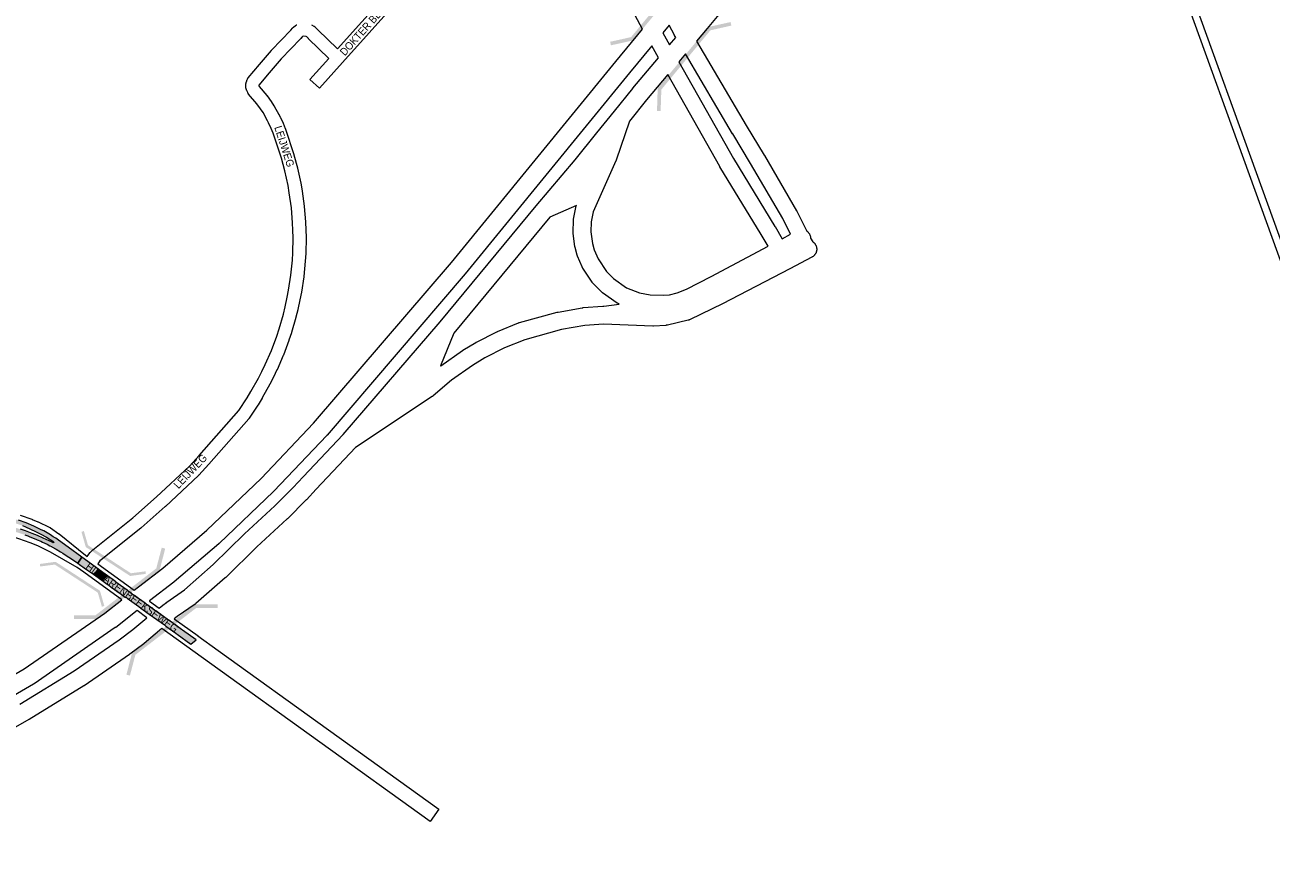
# Paper-space layout 'Layout1' of a CAD drawing. Header units: metres. Extents: x 123097 to 144122, y 392739 to 407589.
# Tile 204 of 256: x 135327 to 136581, y 394080 to 394931. Entities that reach past the tile are written whole.
import ezdxf
from ezdxf.enums import TextEntityAlignment as Align

# ---------------------------------------------------------------- set-up
doc = ezdxf.new("R2010")
doc.units = ezdxf.units.M
doc.header["$MEASUREMENT"] = 0
for name, color, linetype, lineweight in [('gs-anno-wegen algemeen tekst', 7, 'Continuous', 0), ('gs-knt-aanvullende hoofdweg', 7, 'Continuous', 0), ('gs-knt-autosnelweg', 7, 'Continuous', 0), ('gs-knt-fietspaden', 7, 'Continuous', 0), ('gs-knt-hoofdweg', 7, 'Continuous', 0), ('gs-knt-wegen algemeen', 7, 'Continuous', 0), ('gs-symb-viaduct', 7, 'Continuous', 0), ('ir-ARC-asfalt-hoofdwegen-te inspecteren', 5, 'Continuous', 0)]:
    doc.layers.add(name, color=color, linetype=linetype, lineweight=lineweight)
doc.styles.add('Style-Arial', font='arial.ttf')

# ---------------------------------------------------------------- blocks, each defined once
blk = doc.blocks.new('gg0-viaduct_6')
at = {"layer": 'gs-symb-viaduct', "linetype": 'Continuous'}
blk.add_hatch(color=7, dxfattribs=at).paths.add_polyline_path([(-55.8, -16.9), (-58, -14), (-40, 0), (40, 0), (58, -14), (55.8, -16.9), (38.7, -3.7), (-38.7, -3.7)])

psp = doc.layouts.get("Layout1")

# ---------------------------------------------------------------- hatches: boundary and pattern name
at = {"layer": 'ir-ARC-asfalt-hoofdwegen-te inspecteren', "linetype": 'Continuous', "lineweight": 13}
for points in [[(135318.482, 394433.091), (135317.174, 394429.441), (135321.64, 394428.013), (135324.883, 394426.873), (135328.1, 394425.66), (135338.2, 394421.15), (135343.53, 394418.46), (135349.16, 394415.12), (135355.356, 394411.126), (135356.25, 394410.55), (135356.377, 394410.303), (135356.354, 394410.014), (135356.258, 394409.891), (135356.162, 394409.768), (135355.964, 394409.686), (135355.75, 394409.69), (135354.804, 394410.129), (135345.66, 394414.37), (135340.14, 394416.8), (135334.56, 394419.04), (135327.84, 394421.52), (135322.98, 394423.18), (135315.803, 394425.375), (135314.577, 394421.5), (135317.023, 394420.855), (135321.32, 394419.588), (135324.379, 394418.604), (135327.308, 394417.596), (135330.195, 394416.537), (135332.245, 394415.733), (135338.359, 394413.252), (135339.812, 394412.625), (135343.319, 394411.105), (135345.135, 394410.273), (135349.621, 394408.11), (135352.609, 394406.559), (135353.993, 394405.84), (135354.483, 394405.586), (135358.715, 394403.231), (135363.11, 394400.62), (135365.386, 394399.138), (135366.714, 394398.274), (135376.09, 394392.17), (135380.491, 394389.075), (135382.55, 394392.162), (135384.61, 394395.25), (135370.88, 394405.29), (135361.23, 394412.16), (135358.39, 394414.126), (135355.886, 394415.78), (135353.122, 394417.524), (135349.687, 394419.574), (135346.25, 394421.502), (135343.842, 394422.783), (135336.41, 394426.388), (135328.789, 394429.574), (135321.002, 394432.33)], [(135387.054, 394384.482), (135390.383, 394382.17), (135396.4, 394377.991), (135402.19, 394382.286), (135401.634, 394382.687), (135384.61, 394395.25), (135382.55, 394392.162), (135380.491, 394389.075), (135382.395, 394387.737), (135383.761, 394386.776), (135385.59, 394385.49)], [(135404.645, 394372.02), (135410.216, 394367.983), (135411.709, 394366.974), (135414.257, 394365.115), (135419.86, 394361.032), (135424.141, 394357.933), (135425.511, 394356.903), (135428.581, 394354.594), (135428.831, 394354.958), (135429.449, 394354.512), (135429.518, 394354.462), (135430.228, 394353.95), (135442.115, 394345.367), (135444.079, 394343.949), (135454.795, 394336.213), (135456.847, 394334.732), (135467.624, 394326.947), (135469.2, 394325.81), (135479.176, 394318.611), (135479.568, 394318.341), (135480.344, 394317.806), (135494.325, 394307.703), (135499.602, 394311.912), (135485.977, 394321.639), (135485.61, 394321.902), (135484.848, 394322.448), (135474.426, 394329.911), (135472.884, 394331.016), (135462.053, 394338.773), (135459.997, 394340.246), (135449.231, 394347.957), (135447.271, 394349.361), (135436.132, 394357.338), (135435.388, 394357.89), (135434.69, 394358.409), (135434.618, 394358.462), (135431.375, 394360.873), (135430.113, 394361.811), (135423.603, 394366.649), (135418.769, 394370.131), (135418.876, 394370.284), (135416.233, 394372.185), (135410.457, 394376.34)]]:
    psp.add_hatch(color=5, dxfattribs=at).paths.add_polyline_path(points, flags=0)

# ---------------------------------------------------------------- linework, layer by layer
at = {"layer": 'gs-knt-aanvullende hoofdweg', "color": 7, "linetype": 'Continuous', "flags": 128}
for points in [[(135322.781, 394437.533), (135334.371, 394433.33), (135334.544, 394433.265), (135334.717, 394433.195), (135340.475, 394430.778), (135340.768, 394430.647), (135340.784, 394430.639), (135340.814, 394430.625), (135351.932, 394425.296), (135352.287, 394425.115), (135352.631, 394424.914), (135352.964, 394424.696), (135361.467, 394418.803), (135361.58, 394418.722), (135361.618, 394418.694), (135361.691, 394418.641), (135361.909, 394418.472), (135388.464, 394397.007), (135389.939, 394395.976)], [(135425.002, 394352.295), (135386.501, 394380.055), (135379.895, 394384.671), (135353.192, 394400.27), (135340.504, 394406.445), (135332.786, 394409.7), (135315.443, 394415.517)], [(135400.566, 394388.431), (135437.355, 394361.905)], [(135452.587, 394350.925), (135462.279, 394343.939)], [(135450.16, 394334.159), (135440.234, 394341.314)], [(135735.007, 394129.233), (135735.004, 394129.232), (135734.996, 394129.233), (135512.936, 394288.95), (135512.933, 394288.952), (135465.231, 394323.301)]]:
    psp.add_lwpolyline(points, dxfattribs=at)
psp.add_lwpolyline([(135477.596, 394333.023), (135501.508, 394316.101, -0.38457001), (135501.51, 394316.088), (135501.322, 394315.822), (135521.708, 394301.143), (135743.763, 394141.429), (135743.766, 394141.427, -0.39973093), (135743.769, 394141.413), (135743.766, 394141.41), (135735.01, 394129.235), (135735.007, 394129.233)], format="xyb", dxfattribs=at)
at = {"layer": 'gs-knt-autosnelweg', "color": 7, "linetype": 'Continuous', "flags": 128}
for points in [[(136323.109, 395300.863), (136257.658, 395222.386), (136177.049, 395122.07), (136176.863, 395121.845), (136120.681, 395056.4), (136013.482, 394927.2), (136013.415, 394927.12), (136002.697, 394914.502)], [(135437.355, 394361.905), (135441.686, 394365.275), (135466.016, 394384.206), (135510.42, 394422.163), (135564.868, 394474.202), (135617.782, 394529.942), (135756.386, 394691.835), (135921.504, 394893.997), (135921.543, 394894.045), (135948.612, 394926.721)], [(135975.215, 394930.588), (135968.943, 394923.017)], [(135957.969, 394909.77), (135935.44, 394882.573), (135770.276, 394680.355), (135770.142, 394680.195), (135631.32, 394518.047), (135631.168, 394517.874), (135631.011, 394517.704), (135577.786, 394461.637), (135577.477, 394461.327), (135522.69, 394408.963), (135522.507, 394408.793), (135522.32, 394408.628), (135477.567, 394370.373), (135477.246, 394370.111), (135452.752, 394351.053), (135452.587, 394350.925)], [(135975.792, 394910.66), (135982.104, 394918.092)], [(135462.279, 394343.939), (135466.075, 394346.892), (135469.655, 394349.675), (135469.847, 394349.821), (135470.043, 394349.961), (135487.843, 394362.334), (135516.845, 394387.749), (135548.143, 394418.535), (135548.36, 394418.742), (135578.746, 394446.707), (135597.303, 394465.317), (135607.193, 394476.018), (135607.268, 394476.097), (135647.458, 394518.537), (135744.988, 394632.167), (135841.572, 394748.814), (135841.641, 394748.897), (135880.733, 394794.977), (135902.552, 394822.09), (135902.595, 394822.143), (135920.461, 394844.001), (135938.601, 394866.866), (135938.792, 394867.099), (135964.708, 394897.611)], [(135991.724, 394901.583), (135985.16, 394893.855)], [(135974.106, 394880.84), (135952.624, 394855.548), (135935.499, 394833.963), (135922.027, 394794.691), (135921.887, 394794.31), (135921.729, 394793.935), (135898.842, 394742.795), (135896.961, 394732.645), (135896.649, 394722.661), (135898.24, 394710.937), (135900.019, 394704.553), (135903.929, 394695.261), (135912.269, 394682.687), (135919.2, 394675.603), (135932.55, 394666.334), (135945.549, 394661.25), (135956.292, 394659.042), (135969.596, 394658.684), (135975.697, 394659.329), (135983.407, 394661.199), (135992.649, 394665.011), (136017.516, 394677.723), (136074.711, 394708.115)], [(135758.714, 394620.49), (135745.346, 394587.708), (135745.558, 394587.862), (135767.343, 394603.168), (135767.633, 394603.364), (135767.931, 394603.548), (135781.038, 394611.313), (135781.295, 394611.459), (135781.556, 394611.597), (135801.935, 394621.928), (135802.255, 394622.082), (135802.58, 394622.223), (135823.709, 394630.918), (135824.055, 394631.052), (135824.407, 394631.172), (135824.763, 394631.277), (135862.774, 394641.665), (135863.172, 394641.764), (135863.575, 394641.845), (135887.959, 394646.172), (135888.276, 394646.223), (135888.594, 394646.262), (135888.913, 394646.29), (135908.6, 394647.647), (135908.918, 394647.663), (135909.238, 394647.668), (135909.556, 394647.662), (135924.967, 394649.952), (135924.611, 394650.101), (135924.23, 394650.281), (135923.858, 394650.48), (135923.496, 394650.696), (135923.144, 394650.928), (135908.22, 394661.289), (135907.875, 394661.54), (135907.543, 394661.808), (135907.223, 394662.091), (135906.918, 394662.389), (135898.791, 394670.695), (135898.502, 394671.006), (135898.226, 394671.33), (135897.967, 394671.667), (135897.724, 394672.015), (135888.444, 394686.006), (135888.219, 394686.363), (135888.01, 394686.73), (135887.82, 394687.107), (135887.647, 394687.492), (135883.188, 394698.091), (135883.048, 394698.444), (135882.923, 394698.803), (135882.814, 394699.166), (135880.716, 394706.694), (135880.614, 394707.093), (135880.531, 394707.495), (135880.467, 394707.901), (135878.692, 394720.982), (135878.649, 394721.353), (135878.622, 394721.726), (135878.611, 394722.1), (135878.614, 394722.474), (135878.971, 394733.894), (135878.989, 394734.235), (135879.019, 394734.576), (135879.062, 394734.916), (135879.118, 394735.254), (135881.32, 394747.136), (135881.408, 394747.555), (135881.516, 394747.969), (135881.643, 394748.378), (135881.789, 394748.78), (135881.945, 394749.151), (135855.416, 394737.279), (135758.817, 394620.613), (135758.716, 394620.494), (135758.714, 394620.49)], [(136113.856, 394723.177), (136113.94, 394723.118), (136114.288, 394722.845), (136114.622, 394722.555), (136114.942, 394722.249), (136115.246, 394721.928), (136115.534, 394721.593), (136115.805, 394721.243), (136116.059, 394720.881), (136116.295, 394720.507), (136116.512, 394720.121), (136116.71, 394719.726), (136116.888, 394719.321), (136117.046, 394718.908), (136117.183, 394718.488), (136117.3, 394718.062), (136117.396, 394717.63), (136117.471, 394717.194), (136117.524, 394716.755), (136117.555, 394716.314), (136117.556, 394716.26), (136119.626, 394712.612), (136119.775, 394712.515), (136120.134, 394712.257), (136120.48, 394711.981), (136120.811, 394711.689), (136121.129, 394711.381), (136121.43, 394711.057), (136121.716, 394710.72), (136121.984, 394710.368), (136122.235, 394710.004), (136122.468, 394709.628), (136122.682, 394709.241), (136122.876, 394708.844), (136123.051, 394708.438), (136123.206, 394708.024), (136123.341, 394707.602), (136123.454, 394707.175), (136123.547, 394706.742), (136123.618, 394706.306), (136123.667, 394705.866), (136123.695, 394705.425), (136123.701, 394704.983), (136123.686, 394704.541), (136123.649, 394704.1), (136123.59, 394703.662), (136123.51, 394703.227), (136123.409, 394702.796), (136123.287, 394702.371), (136123.143, 394701.953), (136122.98, 394701.542), (136122.797, 394701.14), (136122.594, 394700.747), (136122.372, 394700.364), (136122.131, 394699.993), (136121.873, 394699.634), (136121.597, 394699.288), (136121.305, 394698.957), (136120.997, 394698.639), (136120.673, 394698.338), (136120.336, 394698.052), (136119.984, 394697.784), (136119.62, 394697.533), (136119.244, 394697.3), (136118.857, 394697.086), (136096.516, 394685.44), (136028.979, 394650.235), (136028.778, 394650.134), (135996.283, 394634.214), (135995.911, 394634.042), (135995.531, 394633.887), (135995.145, 394633.75), (135994.752, 394633.63), (135994.355, 394633.528), (135973.511, 394628.693), (135973.132, 394628.614), (135972.749, 394628.551), (135972.365, 394628.504), (135971.979, 394628.474), (135959.704, 394627.787), (135959.284, 394627.773), (135958.863, 394627.779), (135909.36, 394629.636), (135890.633, 394628.345), (135867.128, 394624.174), (135830.051, 394614.042), (135809.766, 394605.694), (135789.968, 394595.658), (135777.416, 394588.223), (135756.284, 394573.375), (135737.839, 394557.464), (135737.551, 394557.225), (135737.253, 394556.999), (135736.946, 394556.786), (135659.993, 394505.566), (135620.39, 394463.746), (135610.421, 394452.96), (135610.184, 394452.714), (135591.37, 394433.846), (135591.091, 394433.578), (135560.672, 394405.584), (135529.296, 394374.721), (135529.109, 394374.541), (135528.916, 394374.368), (135499.339, 394348.448), (135499.082, 394348.231), (135498.816, 394348.023), (135498.544, 394347.826), (135480.527, 394335.303), (135477.596, 394333.023)], [(136088.867, 394715.636), (136097.427, 394720.184)], [(133929.002, 394176.065), (133929.599, 394175.971), (134379.692, 394105.067), (134507.119, 394088.828), (134582.862, 394082.358), (134680.976, 394080.2), (134766.291, 394084.508), (134862.703, 394096.631), (134965.828, 394117.908), (135068.411, 394149.151), (135136.078, 394176.012), (135184.861, 394200.08), (135326.653, 394282.818), (135407.798, 394338.909), (135425.002, 394352.295)], [(135440.234, 394341.314), (135418.663, 394324.531), (135418.46, 394324.378), (135418.253, 394324.23), (135336.615, 394267.798), (135336.328, 394267.608), (135336.033, 394267.428), (135193.671, 394184.357)], [(135322.336, 394247.338), (135377.013, 394280.739), (135422.232, 394312.085), (135436.081, 394322.268), (135450.16, 394334.159)], [(135465.231, 394323.301), (135447.477, 394308.306), (135447.242, 394308.114), (135447, 394307.93), (135432.805, 394297.493), (135432.601, 394297.347), (135387.065, 394265.781), (135386.849, 394265.636), (135386.629, 394265.497), (135331.596, 394231.878), (135331.325, 394231.719), (135301.177, 394214.717)]]:
    psp.add_lwpolyline(points, dxfattribs=at)
at = {"layer": 'gs-knt-fietspaden', "color": 7, "linetype": 'Continuous', "flags": 128}
for points in [[(136616.004, 394622.188), (136440.748, 395107.795), (136440.702, 395107.932), (136440.661, 395108.072), (136440.626, 395108.213), (136433.309, 395140.608), (136394.617, 395247.134), (136391.691, 395253.123), (136391.637, 395253.239), (136391.587, 395253.357), (136391.542, 395253.477), (136387.529, 395264.647)], [(136447.426, 395109.972), (136622.606, 394624.575)]]:
    psp.add_lwpolyline(points, dxfattribs=at)
at = {"layer": 'gs-knt-hoofdweg', "color": 7, "linetype": 'Continuous', "flags": 128}
for points in [[(135948.612, 394926.721), (135941.197, 394940.261), (135941.151, 394940.344), (135929.205, 394962.786), (135929.113, 394962.966), (135929.024, 394963.148), (135917.459, 394987.801), (135912.174, 394998.612), (135912.02, 394998.946), (135894.493, 395039.408), (135894.421, 395039.58), (135887.902, 395055.643), (135887.795, 395055.92), (135877.535, 395084.164), (135877.455, 395084.398), (135869.046, 395109.98), (135868.961, 395110.253), (135863.093, 395130.516), (135859.319, 395142.078)], [(135968.943, 394923.017), (135975.792, 394910.66)], [(135982.104, 394918.092), (135980.816, 394920.362), (135980.758, 394920.467), (135975.215, 394930.588)], [(135964.708, 394897.611), (135957.969, 394909.77)], [(136002.697, 394914.502), (136052.908, 394829.549), (136070.992, 394799.673), (136071.065, 394799.549), (136103.461, 394743.794), (136103.578, 394743.585), (136103.687, 394743.375), (136103.69, 394743.372), (136103.691, 394743.368)], [(136097.427, 394720.184), (136089.489, 394735.954), (136057.249, 394791.439), (136039.181, 394821.289), (136039.138, 394821.361), (135991.724, 394901.583)], [(135985.16, 394893.855), (136040.136, 394796.302), (136081.708, 394728.029), (136081.804, 394727.868), (136088.867, 394715.636)], [(136074.711, 394708.115), (136067.977, 394719.777), (136026.383, 394788.086), (136026.246, 394788.319), (135974.106, 394880.84)], [(136103.691, 394743.368), (136113.856, 394723.177)]]:
    psp.add_lwpolyline(points, dxfattribs=at)
at = {"layer": 'gs-knt-wegen algemeen', "color": 7, "linetype": 'Continuous', "flags": 128}
for points in [[(135641.621, 394906.787), (135715.1, 394988.789)], [(135389.939, 394395.976), (135392.81, 394399.655), (135392.977, 394399.861), (135393.153, 394400.06), (135393.337, 394400.252), (135395.068, 394401.984), (135395.242, 394402.151), (135395.422, 394402.312), (135395.607, 394402.466), (135435.767, 394434.577), (135459.839, 394455.848), (135492.83, 394486.703), (135502.714, 394497.396), (135542.36, 394542.721), (135550.761, 394555.358), (135554.732, 394561.857), (135562.295, 394575.364), (135565.779, 394582.184), (135569.087, 394589.09), (135575.223, 394603.257), (135580.631, 394617.718), (135583.025, 394624.949), (135587.326, 394639.819), (135589.168, 394647.241), (135591.227, 394656.679), (135592.631, 394664.044), (135594.882, 394679.003), (135596.356, 394694.057), (135596.792, 394701.503), (135597.092, 394716.669), (135596.948, 394724.168), (135596.609, 394731.661), (135595.34, 394746.734), (135593.291, 394761.721), (135591.994, 394769.065), (135588.784, 394783.857), (135585.336, 394796.689), (135577.124, 394821.754), (135575.029, 394826.743), (135572.523, 394832.363), (135571.519, 394834.395), (135566.85, 394842.552), (135564.358, 394846.347), (135560.561, 394851.555), (135552.378, 394861.249), (135552.201, 394861.467), (135552.034, 394861.693), (135551.877, 394861.925), (135551.731, 394862.165), (135551.594, 394862.41), (135551.469, 394862.661), (135550.425, 394864.865), (135550.295, 394865.157), (135550.18, 394865.454), (135550.08, 394865.757), (135549.995, 394866.064), (135549.924, 394866.375), (135549.684, 394867.575), (135549.63, 394867.889), (135549.59, 394868.206), (135549.566, 394868.524), (135549.558, 394868.843), (135549.565, 394869.162), (135549.681, 394871.598), (135549.703, 394871.901), (135549.739, 394872.203), (135549.788, 394872.503), (135549.852, 394872.801), (135549.93, 394873.095), (135550.021, 394873.386), (135550.126, 394873.671), (135551.019, 394875.941), (135551.134, 394876.215), (135551.262, 394876.484), (135551.402, 394876.747), (135551.553, 394877.003), (135551.716, 394877.252), (135551.891, 394877.493), (135552.076, 394877.725), (135563.162, 394891.03), (135563.206, 394891.082), (135575.277, 394905.263), (135575.407, 394905.411), (135575.542, 394905.556), (135594.948, 394925.729), (135596.598, 394927.684), (135596.769, 394927.878), (135596.946, 394928.065), (135597.132, 394928.245), (135597.324, 394928.417), (135597.522, 394928.581), (135599.521, 394930.169), (135599.77, 394930.358), (135600.028, 394930.535), (135600.295, 394930.699), (135600.569, 394930.85), (135600.85, 394930.987)], [(135615.532, 394931.001), (135618.048, 394929.609), (135618.299, 394929.462), (135618.543, 394929.305), (135618.78, 394929.137), (135619.009, 394928.958), (135619.23, 394928.77), (135619.443, 394928.571), (135619.646, 394928.364), (135621.825, 394926.037)], [(135621.825, 394926.037), (135641.621, 394906.787)], [(135632.925, 394897.083), (135612.639, 394916.809), (135612.427, 394917.025), (135610.845, 394918.714), (135610.153, 394919.097), (135607.84, 394919.526), (135607.775, 394919.526), (135606.629, 394919.188), (135606.13, 394918.791), (135604.761, 394917.169), (135604.622, 394917.01), (135604.478, 394916.855), (135585.063, 394896.672), (135573.142, 394882.668), (135562.751, 394870.197), (135562.636, 394869.905), (135562.618, 394869.538), (135562.873, 394869), (135570.659, 394859.776), (135570.806, 394859.597), (135570.945, 394859.412), (135574.972, 394853.889), (135575.154, 394853.627), (135577.843, 394849.532), (135577.949, 394849.364), (135578.051, 394849.193), (135582.918, 394840.691), (135583.014, 394840.517), (135583.105, 394840.34), (135584.254, 394838.014), (135584.363, 394837.782), (135586.95, 394831.98), (135587.007, 394831.849), (135589.231, 394826.551), (135589.327, 394826.306), (135589.414, 394826.058), (135597.763, 394800.575), (135597.816, 394800.407), (135597.864, 394800.237), (135601.399, 394787.082), (135601.474, 394786.774), (135604.745, 394771.703), (135604.794, 394771.454), (135606.135, 394763.86), (135606.174, 394763.61), (135608.263, 394748.33), (135608.284, 394748.162), (135608.3, 394747.994), (135609.594, 394732.627), (135609.61, 394732.375), (135609.958, 394724.671), (135609.964, 394724.502), (135610.112, 394716.792), (135610.112, 394716.538), (135609.807, 394701.119), (135609.797, 394700.867), (135609.346, 394693.168), (135609.326, 394692.915), (135607.824, 394677.567), (135607.805, 394677.399), (135607.782, 394677.232), (135605.487, 394661.981), (135605.445, 394661.731), (135604.001, 394654.156), (135603.966, 394653.987), (135601.869, 394644.375), (135601.827, 394644.194), (135599.932, 394636.561), (135599.868, 394636.321), (135595.498, 394621.212), (135595.424, 394620.975), (135592.952, 394613.508), (135592.87, 394613.274), (135587.361, 394598.542), (135587.301, 394598.387), (135587.237, 394598.235), (135580.986, 394583.802), (135580.883, 394583.576), (135577.485, 394576.483), (135577.411, 394576.335), (135573.833, 394569.33), (135573.716, 394569.112), (135566.032, 394555.388), (135565.907, 394555.174), (135561.806, 394548.462), (135561.672, 394548.253), (135552.964, 394535.155), (135552.801, 394534.92), (135552.627, 394534.693), (135552.443, 394534.473), (135512.455, 394488.757), (135512.336, 394488.624), (135502.231, 394477.691), (135502.067, 394477.52), (135501.897, 394477.355), (135468.666, 394446.276), (135468.53, 394446.153), (135444.269, 394424.715), (135444.147, 394424.61), (135444.023, 394424.509), (135404.021, 394392.524), (135402.829, 394391.33), (135400.566, 394388.431)]]:
    psp.add_lwpolyline(points, dxfattribs=at)
psp.add_lwpolyline([(135724.341, 394979.592), (135646.792, 394893.049), (135623.514, 394867.07, -0.34349058), (135623.502, 394867.07), (135613.818, 394875.748, -0.33008006), (135613.818, 394875.76), (135632.925, 394897.083)], format="xyb", dxfattribs=at)
at = {"layer": 'ir-ARC-asfalt-hoofdwegen-te inspecteren', "color": 5, "linetype": 'Continuous', "lineweight": 13}
for points in [[(135327.308, 394417.596), (135330.195, 394416.537), (135332.245, 394415.733), (135338.359, 394413.252), (135339.812, 394412.625), (135343.319, 394411.105), (135345.135, 394410.273), (135349.621, 394408.11), (135352.609, 394406.559), (135353.993, 394405.84), (135354.483, 394405.586), (135358.715, 394403.231), (135363.11, 394400.62), (135365.386, 394399.138), (135366.714, 394398.274), (135376.09, 394392.17), (135380.491, 394389.075), (135382.55, 394392.162), (135384.61, 394395.25), (135370.88, 394405.29), (135361.23, 394412.16), (135358.39, 394414.126), (135355.886, 394415.78), (135353.122, 394417.524), (135349.687, 394419.574), (135346.25, 394421.502), (135343.842, 394422.783), (135336.41, 394426.388), (135328.789, 394429.574), (135321.002, 394432.33)], [(135324.883, 394426.873), (135328.1, 394425.66), (135338.2, 394421.15), (135343.53, 394418.46), (135349.16, 394415.12), (135355.356, 394411.126), (135356.25, 394410.55), (135356.377, 394410.303), (135356.354, 394410.014), (135356.258, 394409.891), (135356.162, 394409.768), (135355.964, 394409.686), (135355.75, 394409.69), (135354.804, 394410.129), (135345.66, 394414.37), (135340.14, 394416.8), (135334.56, 394419.04), (135327.84, 394421.52), (135322.98, 394423.18)]]:
    psp.add_lwpolyline(points, dxfattribs=at)
at = {"layer": 'ir-ARC-asfalt-hoofdwegen-te inspecteren', "color": 5, "linetype": 'Continuous', "lineweight": 13, "flags": 128}
psp.add_lwpolyline([(135387.054, 394384.482), (135390.383, 394382.17), (135396.4, 394377.991), (135402.19, 394382.286), (135401.634, 394382.687), (135384.61, 394395.25), (135382.55, 394392.162), (135380.491, 394389.075), (135382.395, 394387.737), (135383.761, 394386.776), (135385.59, 394385.49)], close=True, dxfattribs=at)
at = {"layer": 'ir-ARC-asfalt-hoofdwegen-te inspecteren', "color": 5, "linetype": 'Continuous', "lineweight": 13}
for points in [[(135402.19, 394382.286), (135396.4, 394377.991), (135404.645, 394372.02), (135410.457, 394376.34)], [(135404.645, 394372.02), (135410.216, 394367.983), (135411.709, 394366.974), (135414.257, 394365.115), (135419.86, 394361.032), (135424.141, 394357.933), (135425.511, 394356.903), (135428.581, 394354.594), (135428.831, 394354.958), (135429.449, 394354.512), (135429.518, 394354.462), (135430.228, 394353.95), (135442.115, 394345.367), (135444.079, 394343.949), (135454.795, 394336.213), (135456.847, 394334.732), (135467.624, 394326.947), (135469.2, 394325.81), (135479.176, 394318.611), (135479.568, 394318.341), (135480.344, 394317.806), (135494.325, 394307.703), (135499.602, 394311.912), (135485.977, 394321.639), (135485.61, 394321.902), (135484.848, 394322.448), (135474.426, 394329.911), (135472.884, 394331.016), (135462.053, 394338.773), (135459.997, 394340.246), (135449.231, 394347.957), (135447.271, 394349.361), (135436.132, 394357.338), (135435.388, 394357.89), (135434.69, 394358.409), (135434.618, 394358.462), (135431.375, 394360.873), (135430.113, 394361.811), (135423.603, 394366.649), (135418.769, 394370.131), (135418.876, 394370.284), (135416.233, 394372.185), (135410.457, 394376.34)]]:
    psp.add_lwpolyline(points, close=True, dxfattribs=at)
at = {"layer": 'ir-ARC-asfalt-hoofdwegen-te inspecteren', "color": 5, "linetype": 'Continuous', "lineweight": 13, "extrusion": (0, 0, -1)}
psp.add_solid([(-135402.19, 394382.286), (-135396.4, 394377.991), (-135410.457, 394376.34), (-135404.645, 394372.02)], dxfattribs=at)

# ---------------------------------------------------------------- block references
at = {"layer": 'gs-symb-viaduct', "color": 7, "linetype": 'Continuous'}
for p, rotation in [((135964.561, 394946.007), 230.3175779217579), ((135989.273, 394897.957), 50.39126755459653), ((135431.106, 394357.25), 217.6366726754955), ((135466.862, 394323.408), 37.63667267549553)]:
    psp.add_blockref('gg0-viaduct_6', p, dxfattribs=dict(at, rotation=rotation))
at = {"layer": 'gs-symb-viaduct', "color": 7, "linetype": 'Continuous', "xscale": 0.6655720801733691, "yscale": 0.7377806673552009, "zscale": 0.6655720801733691}
for p, rotation in [((135410.923, 394390.765), 146.864431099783), ((135380.559, 394375.902), 326.864431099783)]:
    psp.add_blockref('gg0-viaduct_6', p, dxfattribs=dict(at, rotation=rotation))

# ---------------------------------------------------------------- texts
at = {"layer": 'gs-anno-wegen algemeen tekst', "color": 7, "style": 'Style-Arial', "width": 0.909091}
for s, rotation, p in [('DOKTER BLOEMENLN', 48.252857, (135680.788, 394940.404)), ('LEIJWEG', 287.890172, (135588.356, 394808.547)), ('LEIJWEG', 46.439933, (135493.79, 394481.617)), ('HILVARENBEEKSEWEG', 324.310842, (135435.111, 394354.584))]:
    psp.add_text(s, height=7.7, rotation=rotation, dxfattribs=at).set_placement(p, align=Align.MIDDLE_CENTER)

doc.saveas('drawing.dxf')
